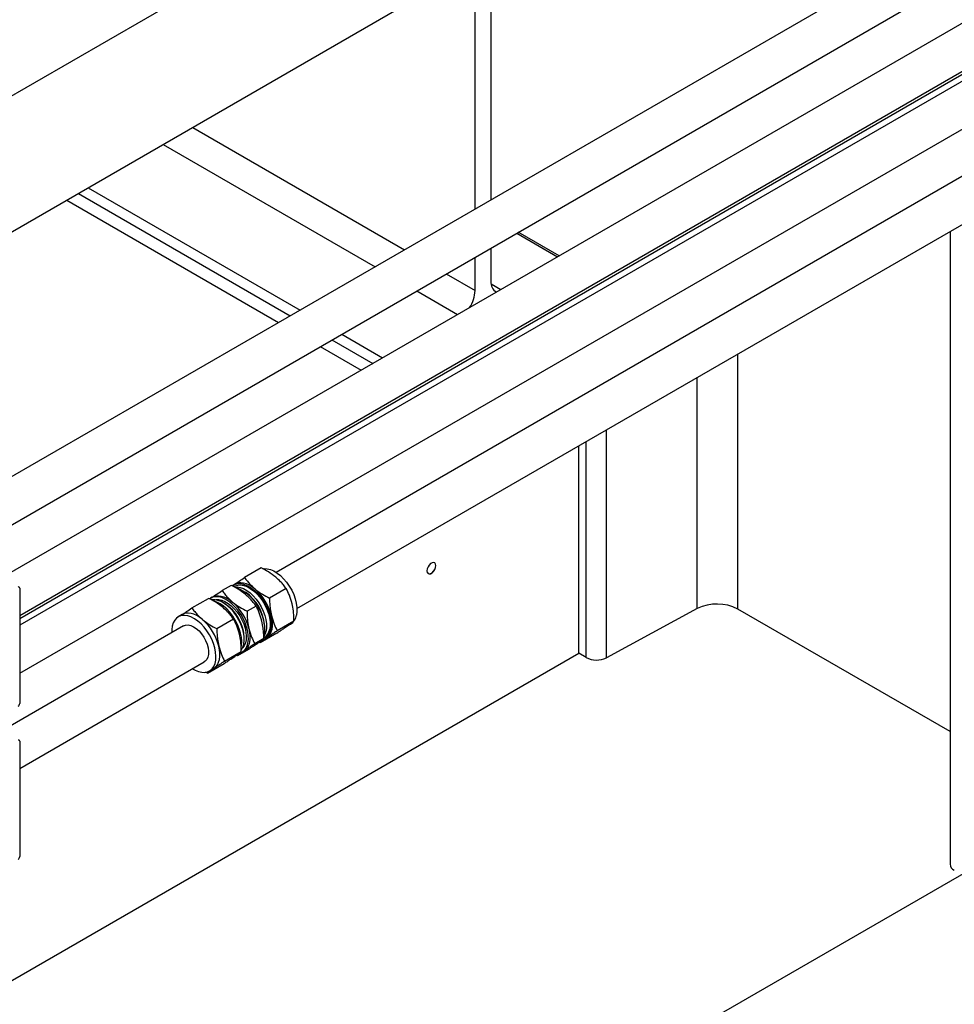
# Model space of a CAD drawing. Header units: millimetres. Extents: x 0 to 25230, y 0 to 17820.
# Tile 86 of 244: x 9828 to 10277, y 11393 to 11866. Entities that reach past the tile are written whole.
import ezdxf

# ---------------------------------------------------------------- set-up
doc = ezdxf.new("R2010")
doc.units = ezdxf.units.MM
doc.linetypes.add('SLD-Sólida', pattern=[0])
doc.layers.add('REFERÊNCIAS', color=9, linetype='SLD-Sólida')

msp = doc.modelspace()

# ---------------------------------------------------------------- linework, layer by layer
at = {"color": 7, "linetype": 'SLD-Sólida', "lineweight": 25, "ltscale": 30}
for p, q in [((10864.34, 12246.48), (9777.69, 11619.17)), ((9797.69, 11607.62), (10874.34, 12229.16)), ((10903.94, 12223.62), (9817.29, 11596.31)), ((9828.3, 11579.58), (10913.94, 12206.3)), ((10864.34, 12172.99), (9828.3, 11574.9)), ((9828.3, 11551.81), (10874.34, 12155.67)), ((10903.94, 12150.13), (9951.39, 11600.24)), ((9961.39, 11582.92), (10913.94, 12132.81)), ((9944.26, 11602.36), (9936.25, 11597.73)), ((9929.78, 11594), (9925.45, 11591.5)), ((9931.28, 11593.58), (9930.91, 11593.37)), ((9931.54, 11594.55), (9930.92, 11594.2)), ((9828.3, 11592.68), (9828.3, 11537.32)), ((9956.23, 11592.45), (9948.22, 11587.83)), ((9910.97, 11583.14), (9918.98, 11587.76)), ((9920.74, 11588.32), (9919.96, 11587.87)), ((9926.51, 11585.37), (9925.98, 11585.68)), ((9941.75, 11584.09), (9937.42, 11581.59)), ((9906.26, 11579.96), (9904.41, 11578.89)), ((9906.91, 11574.56), (9817.29, 11522.82)), ((9922.94, 11573.23), (9930.95, 11577.86)), ((9959.96, 11576.82), (9951.96, 11572.2)), ((9956.6, 11574.38), (9958.3, 11575.36)), ((9951.73, 11571.1), (9943.73, 11566.48)), ((9945.61, 11570.79), (9945.48, 11570.27)), ((9936.08, 11568.19), (9936.08, 11568.8)), ((9945.48, 11568.46), (9941.16, 11565.97)), ((9942.13, 11566.02), (9942.74, 11566.38)), ((9943.73, 11566.48), (9943.12, 11566.81)), ((9945.92, 11568.21), (9946.54, 11568.57)), ((9946.54, 11568.57), (9946.89, 11568.8)), ((9926.68, 11557.61), (9934.68, 11562.23)), ((9932.92, 11560.25), (9932.3, 11560.59)), ((9937.25, 11562.75), (9932.92, 11560.25)), ((9934.96, 11561.89), (9935.74, 11562.34)), ((9936.09, 11562.56), (9935.74, 11562.34)), ((9828.3, 11506.09), (9916.91, 11557.24)), ((9918.45, 11551.89), (9926.45, 11556.51)), ((9931.32, 11559.79), (9931.78, 11560.05)), ((9918.45, 11551.89), (9917.48, 11552.41)), ((9919.41, 11552.91), (9921.26, 11553.98)), ((9921.26, 11553.98), (9921.62, 11554.2)), ((9828.3, 11519.19), (9828.3, 11463.83))]:
    msp.add_line(p, q, dxfattribs=at)
at = {"color": 7, "linetype": 'SLD-Sólida', "lineweight": 25, "ltscale": 30, "flags": 128}
for points in [[(9945.07, 11601.96), (9945.58, 11602.02), (9947.05, 11601.97), (9948.61, 11601.6), (9950.22, 11600.91), (9951.84, 11599.93), (9953.44, 11598.68), (9954.98, 11597.19), (9956.42, 11595.49), (9957.72, 11593.63), (9958.87, 11591.63), (9959.82, 11589.57), (9960.57, 11587.47), (9961.08, 11585.4), (9961.36, 11583.39), (9961.38, 11581.5), (9961.16, 11579.77)], [(9930.29, 11593.76), (9930.66, 11594.03), (9931.86, 11594.61), (9933.2, 11594.88), (9934.67, 11594.83), (9936.23, 11594.45), (9937.84, 11593.77), (9939.47, 11592.79), (9941.07, 11591.54), (9942.6, 11590.05), (9944.04, 11588.35), (9945.35, 11586.48), (9946.49, 11584.49), (9947.45, 11582.42), (9948.19, 11580.33), (9948.71, 11578.25), (9948.98, 11576.25), (9949.01, 11574.35), (9948.79, 11572.63)], [(9931.28, 11593.58), (9931.69, 11593.79), (9932.95, 11594.17), (9934.35, 11594.23), (9935.85, 11593.97), (9937.41, 11593.4), (9938.99, 11592.52), (9940.56, 11591.37), (9942.08, 11589.97), (9943.51, 11588.35), (9944.81, 11586.55), (9945.96, 11584.63), (9946.92, 11582.61), (9947.67, 11580.57), (9948.19, 11578.54), (9948.47, 11576.57), (9948.51, 11574.72), (9948.3, 11573.03)], [(9931.4, 11593.21), (9932.66, 11593.25), (9934.15, 11592.99), (9935.71, 11592.42), (9937.3, 11591.55), (9938.87, 11590.39), (9940.39, 11588.99), (9941.82, 11587.37), (9943.12, 11585.57), (9944.26, 11583.65), (9945.22, 11581.64), (9945.98, 11579.59), (9946.5, 11577.56), (9946.78, 11575.6), (9946.82, 11573.75), (9946.6, 11572.06)], [(9941.29, 11592.23), (9939.92, 11593.26), (9938.53, 11594.09), (9937.15, 11594.71), (9935.8, 11595.09), (9934.51, 11595.25), (9933.3, 11595.17), (9932.19, 11594.87), (9931.54, 11594.55)], [(9937.83, 11566.3), (9938.05, 11568.03), (9938.02, 11569.92), (9937.75, 11571.92), (9937.23, 11574), (9936.49, 11576.1), (9935.53, 11578.16), (9934.39, 11580.15), (9933.08, 11582.02), (9931.64, 11583.72), (9930.11, 11585.21), (9928.51, 11586.46), (9926.88, 11587.44), (9925.27, 11588.13), (9923.71, 11588.5), (9922.24, 11588.55), (9920.9, 11588.29), (9919.7, 11587.71), (9919.5, 11587.56)], [(9920.74, 11588.32), (9921.38, 11588.63), (9922.5, 11588.94), (9923.71, 11589.02), (9925, 11588.86), (9926.35, 11588.47), (9927.73, 11587.86), (9929.12, 11587.03), (9930.49, 11586)], [(9931.94, 11592.91), (9933.05, 11592.62), (9934.66, 11591.93), (9936.28, 11590.95), (9937.88, 11589.7), (9939.42, 11588.21), (9940.86, 11586.51), (9942.17, 11584.64), (9943.31, 11582.65), (9944.27, 11580.59), (9945.01, 11578.49), (9945.53, 11576.41), (9945.8, 11574.41), (9945.83, 11572.52), (9945.61, 11570.79)], [(9934.66, 11563.04), (9934.7, 11563.1), (9935.39, 11564.36), (9935.85, 11565.85), (9936.06, 11567.54), (9936.03, 11569.39), (9935.74, 11571.35), (9935.22, 11573.38), (9934.47, 11575.43), (9933.51, 11577.44), (9932.36, 11579.37), (9931.06, 11581.16), (9929.63, 11582.78), (9928.11, 11584.18), (9926.54, 11585.34), (9924.96, 11586.21), (9923.4, 11586.79), (9921.9, 11587.05), (9920.57, 11587)], [(9934.7, 11564.75), (9934.79, 11565.3), (9934.89, 11567.12), (9934.73, 11569.07), (9934.34, 11571.12), (9933.71, 11573.21), (9932.85, 11575.3), (9931.8, 11577.34), (9930.57, 11579.27), (9929.19, 11581.06), (9927.7, 11582.66), (9926.13, 11584.03), (9924.51, 11585.15), (9922.89, 11585.98), (9921.3, 11586.51), (9921.24, 11586.53)], [(9921.8, 11587.05), (9922.45, 11587.18), (9923.82, 11587.2), (9925.29, 11586.89), (9926.81, 11586.28), (9928.35, 11585.37), (9929.86, 11584.19), (9931.32, 11582.76), (9932.67, 11581.14), (9933.89, 11579.35), (9934.95, 11577.44), (9935.81, 11575.47), (9936.45, 11573.48), (9936.86, 11571.53), (9937.03, 11569.67), (9936.95, 11567.94), (9936.62, 11566.39), (9936.06, 11565.06), (9935.27, 11563.98), (9935.17, 11563.88)], [(9911.32, 11554.01), (9912.49, 11553.33), (9914.1, 11552.65), (9915.65, 11552.28), (9917.12, 11552.22), (9918.47, 11552.49), (9919.67, 11553.07), (9920.68, 11553.95), (9921.49, 11555.11), (9922.07, 11556.53), (9922.41, 11558.16), (9922.51, 11559.97), (9922.36, 11561.93), (9921.96, 11563.98), (9921.33, 11566.07), (9920.48, 11568.16), (9919.43, 11570.19), (9918.2, 11572.13), (9916.82, 11573.91), (9915.33, 11575.52), (9913.76, 11576.89), (9912.14, 11578.01), (9910.52, 11578.84), (9908.93, 11579.37), (9907.41, 11579.59), (9906, 11579.48), (9904.72, 11579.05), (9903.61, 11578.32), (9902.7, 11577.3), (9902, 11576.01), (9901.54, 11574.48), (9901.54, 11574.48)], [(9916.01, 11577.64), (9914.64, 11578.67), (9913.25, 11579.5), (9911.87, 11580.11), (9910.53, 11580.5), (9909.24, 11580.66), (9908.02, 11580.58), (9906.91, 11580.27), (9906.26, 11579.96)], [(9946.89, 11568.8), (9947.76, 11569.55), (9948.47, 11570.51), (9949.02, 11571.66), (9949.41, 11572.98), (9949.61, 11574.45), (9949.64, 11576.04), (9949.48, 11577.72), (9949.14, 11579.47)], [(9901.54, 11574.48), (9901.32, 11572.75), (9901.32, 11571.33)], [(9906.91, 11574.56), (9907.94, 11574.95), (9909.12, 11575.01), (9910.4, 11574.74), (9911.73, 11574.16), (9913.07, 11573.28), (9914.37, 11572.13), (9915.58, 11570.75), (9916.66, 11569.2), (9917.56, 11567.53), (9918.26, 11565.8), (9918.73, 11564.07), (9918.96, 11562.41), (9918.93, 11560.88), (9918.64, 11559.53), (9918.11, 11558.4), (9917.36, 11557.55), (9916.91, 11557.24)], [(9938.34, 11573.23), (9938.68, 11571.48), (9938.83, 11569.8), (9938.81, 11568.21), (9938.61, 11566.75), (9938.22, 11565.43), (9937.67, 11564.28), (9936.96, 11563.32), (9936.09, 11562.56)], [(9921.62, 11554.2), (9922.48, 11554.96), (9923.19, 11555.92), (9923.75, 11557.07), (9924.13, 11558.39), (9924.33, 11559.86), (9924.36, 11561.44), (9924.2, 11563.13), (9923.86, 11564.87)]]:
    msp.add_lwpolyline(points, dxfattribs=at)
at = {"color": 7, "linetype": 'SLD-Sólida', "lineweight": 25, "ltscale": 900}
for centre, radius, start, end in [((9827.83, 11592.76), 0.48, 350.786, 129.2033), ((9924.94, 11573.42), 20.87, 4.1462, 55.8485), ((9925.28, 11573.59), 24.57, 13.8423, 49.3527), ((9915.48, 11567.96), 20.61, 2.3391, 57.6555), ((9914.48, 11567.35), 24.57, 13.8423, 49.3527), ((9954.88, 11580.71), 6.35, 302.5163, 351.4533), ((9900, 11559), 24.57, 13.8423, 49.3527), ((9942.98, 11573.32), 5.85, 281.6137, 353.1995), ((9939.72, 11573.32), 6.99, 325.0381, 349.5969), ((9942.33, 11573.92), 6.03, 302.4433, 351.5264), ((9931.88, 11567.09), 6, 287.8089, 352.4162), ((9826.61, 11537.39), 1.69, 302.6055, 357.3945), ((9827.83, 11519.27), 0.48, 350.786, 129.2033), ((9826.61, 11463.91), 1.69, 302.6055, 357.3945)]:
    msp.add_arc(centre, radius, start, end, dxfattribs=at)
at = {"color": 7, "linetype": 'SLD-Sólida', "lineweight": 25, "ltscale": 30}
for points, knots in [([(9951.19, 11597.95), (9950.05, 11598.82), (9947.91, 11600.43), (9945.42, 11601.75), (9944.26, 11602.36)], [0, 0, 0, 0, 0.535251, 1, 1, 1, 1]), ([(9956.23, 11592.45), (9955.8, 11593.03), (9954.97, 11594.16), (9953.35, 11596.02), (9952, 11597.23), (9951.19, 11597.95)], [0, 0, 0, 0, 0.303074, 0.582113, 1, 1, 1, 1]), ([(9936.71, 11589.59), (9935.57, 11590.46), (9933.44, 11592.08), (9930.94, 11593.39), (9929.78, 11594)], [0, 0, 0, 0, 0.535251, 1, 1, 1, 1]), ([(9931.38, 11594.46), (9932.12, 11594.97), (9933.56, 11595.96), (9935.37, 11597.15), (9936.25, 11597.73)], [0, 0, 0, 0, 0.515158, 1, 1, 1, 1]), ([(9936.25, 11597.73), (9936.68, 11597.15), (9937.51, 11596.03), (9939.13, 11594.16), (9940.48, 11592.96), (9941.29, 11592.23)], [0, 0, 0, 0, 0.303074, 0.582113, 1, 1, 1, 1]), ([(9920.58, 11588.23), (9921.32, 11588.73), (9922.76, 11589.72), (9924.57, 11590.92), (9925.45, 11591.5)], [0, 0, 0, 0, 0.515158, 1, 1, 1, 1]), ([(9925.45, 11591.5), (9925.88, 11590.91), (9926.7, 11589.79), (9928.33, 11587.92), (9929.68, 11586.72), (9930.49, 11586)], [0, 0, 0, 0, 0.303074, 0.582113, 1, 1, 1, 1]), ([(9941.75, 11584.09), (9941.32, 11584.68), (9940.49, 11585.8), (9938.87, 11587.67), (9937.52, 11588.87), (9936.71, 11589.59)], [0, 0, 0, 0, 0.303074, 0.582113, 1, 1, 1, 1]), ([(9941.29, 11592.23), (9942.43, 11591.37), (9944.56, 11589.75), (9947.06, 11588.44), (9948.22, 11587.83)], [0, 0, 0, 0, 0.535251, 1, 1, 1, 1]), ([(9959.04, 11585.18), (9958.65, 11586.57), (9957.91, 11589.15), (9956.76, 11591.4), (9956.23, 11592.45)], [0, 0, 0, 0, 0.535251, 1, 1, 1, 1]), ([(9925.91, 11583.36), (9924.77, 11584.22), (9922.64, 11585.84), (9920.14, 11587.15), (9918.98, 11587.76)], [0, 0, 0, 0, 0.535251, 1, 1, 1, 1]), ([(9930.49, 11586), (9931.63, 11585.13), (9933.76, 11583.51), (9936.26, 11582.2), (9937.42, 11581.59)], [0, 0, 0, 0, 0.535251, 1, 1, 1, 1]), ([(9944.56, 11576.82), (9944.17, 11578.21), (9943.43, 11580.8), (9942.28, 11583.05), (9941.75, 11584.09)], [0, 0, 0, 0, 0.535251, 1, 1, 1, 1]), ([(9948.22, 11587.83), (9948.24, 11586.96), (9948.28, 11585.29), (9948.53, 11582.47), (9948.91, 11580.59), (9949.14, 11579.47)], [0, 0, 0, 0, 0.303074, 0.582113, 1, 1, 1, 1]), ([(9959.96, 11576.82), (9959.94, 11577.69), (9959.9, 11579.36), (9959.65, 11582.18), (9959.27, 11584.06), (9959.04, 11585.18)], [0, 0, 0, 0, 0.303074, 0.582113, 1, 1, 1, 1]), ([(9906.1, 11579.87), (9906.85, 11580.38), (9908.29, 11581.36), (9910.1, 11582.56), (9910.97, 11583.14)], [0, 0, 0, 0, 0.515158, 1, 1, 1, 1]), ([(9910.97, 11583.14), (9911.4, 11582.56), (9912.23, 11581.43), (9913.85, 11579.57), (9915.2, 11578.36), (9916.01, 11577.64)], [0, 0, 0, 0, 0.303074, 0.582113, 1, 1, 1, 1]), ([(9930.95, 11577.86), (9930.52, 11578.44), (9929.69, 11579.56), (9928.07, 11581.43), (9926.72, 11582.63), (9925.91, 11583.36)], [0, 0, 0, 0, 0.303074, 0.582113, 1, 1, 1, 1]), ([(9937.42, 11581.59), (9937.44, 11580.72), (9937.48, 11579.06), (9937.73, 11576.24), (9938.11, 11574.36), (9938.34, 11573.23)], [0, 0, 0, 0, 0.303074, 0.582113, 1, 1, 1, 1]), ([(9949.14, 11579.47), (9949.54, 11578.08), (9950.27, 11575.5), (9951.42, 11573.25), (9951.96, 11572.2)], [0, 0, 0, 0, 0.535251, 1, 1, 1, 1]), ([(9916.01, 11577.64), (9917.15, 11576.77), (9919.28, 11575.16), (9921.78, 11573.84), (9922.94, 11573.23)], [0, 0, 0, 0, 0.535251, 1, 1, 1, 1]), ([(9933.76, 11570.59), (9933.37, 11571.97), (9932.63, 11574.56), (9931.48, 11576.81), (9930.95, 11577.86)], [0, 0, 0, 0, 0.535251, 1, 1, 1, 1]), ([(9945.48, 11568.46), (9945.46, 11569.33), (9945.42, 11571), (9945.17, 11573.82), (9944.79, 11575.7), (9944.56, 11576.82)], [0, 0, 0, 0, 0.303074, 0.582113, 1, 1, 1, 1]), ([(9951.73, 11571.1), (9952.3, 11571.48), (9953.4, 11572.21), (9955.15, 11573.38), (9956.18, 11574.09), (9956.79, 11574.51)], [0, 0, 0, 0, 0.303074, 0.582113, 1, 1, 1, 1]), ([(9956.79, 11574.51), (9957.48, 11575), (9958.77, 11575.91), (9959.59, 11576.53), (9959.96, 11576.82)], [0, 0, 0, 0, 0.535251, 1, 1, 1, 1]), ([(9922.94, 11573.23), (9922.96, 11572.37), (9923.01, 11570.7), (9923.25, 11567.88), (9923.63, 11566), (9923.86, 11564.87)], [0, 0, 0, 0, 0.303074, 0.582113, 1, 1, 1, 1]), ([(9934.68, 11562.23), (9934.66, 11563.1), (9934.62, 11564.76), (9934.37, 11567.59), (9933.99, 11569.46), (9933.76, 11570.59)], [0, 0, 0, 0, 0.303074, 0.582113, 1, 1, 1, 1]), ([(9938.34, 11573.23), (9938.74, 11571.85), (9939.47, 11569.26), (9940.62, 11567.01), (9941.16, 11565.97)], [0, 0, 0, 0, 0.535251, 1, 1, 1, 1]), ([(9951.96, 11572.2), (9951.39, 11571.82), (9950.29, 11571.1), (9948.54, 11569.93), (9947.51, 11569.22), (9946.89, 11568.8)], [0, 0, 0, 0, 0.303074, 0.582113, 1, 1, 1, 1]), ([(9923.86, 11564.87), (9924.26, 11563.49), (9925, 11560.9), (9926.14, 11558.65), (9926.68, 11557.61)], [0, 0, 0, 0, 0.535251, 1, 1, 1, 1]), ([(9941.16, 11565.97), (9940.59, 11565.59), (9939.49, 11564.86), (9937.74, 11563.69), (9936.71, 11562.99), (9936.09, 11562.56)], [0, 0, 0, 0, 0.303074, 0.582113, 1, 1, 1, 1]), ([(9937.25, 11562.75), (9937.82, 11563.12), (9938.92, 11563.85), (9940.67, 11565.02), (9941.7, 11565.73), (9942.32, 11566.15)], [0, 0, 0, 0, 0.303074, 0.582113, 1, 1, 1, 1]), ([(9942.32, 11566.15), (9943.01, 11566.64), (9944.3, 11567.55), (9945.11, 11568.17), (9945.48, 11568.46)], [0, 0, 0, 0, 0.535251, 1, 1, 1, 1]), ([(9946.89, 11568.8), (9946.2, 11568.31), (9944.91, 11567.4), (9944.1, 11566.77), (9943.73, 11566.48)], [0, 0, 0, 0, 0.535251, 1, 1, 1, 1]), ([(9931.51, 11559.92), (9932.21, 11560.4), (9933.5, 11561.31), (9934.31, 11561.94), (9934.68, 11562.23)], [0, 0, 0, 0, 0.535251, 1, 1, 1, 1]), ([(9936.09, 11562.56), (9935.4, 11562.07), (9934.11, 11561.17), (9933.3, 11560.54), (9932.92, 11560.25)], [0, 0, 0, 0, 0.535251, 1, 1, 1, 1]), ([(9926.68, 11557.61), (9926.11, 11557.23), (9925.01, 11556.51), (9923.26, 11555.34), (9922.23, 11554.63), (9921.62, 11554.2)], [0, 0, 0, 0, 0.303074, 0.582113, 1, 1, 1, 1]), ([(9926.45, 11556.51), (9927.02, 11556.89), (9928.12, 11557.61), (9929.87, 11558.78), (9930.9, 11559.49), (9931.51, 11559.92)], [0, 0, 0, 0, 0.303074, 0.582113, 1, 1, 1, 1]), ([(9921.62, 11554.2), (9920.92, 11553.72), (9919.63, 11552.81), (9918.82, 11552.18), (9918.45, 11551.89)], [0, 0, 0, 0, 0.535251, 1, 1, 1, 1])]:
    msp.add_open_spline(points, degree=3, knots=knots, dxfattribs=at)
at = {"layer": 'REFERÊNCIAS', "linetype": 'SLD-Sólida', "lineweight": 25, "ltscale": 30}
for p, q in [((10833.46, 12158.27), (9828.3, 11578.01)), ((10054.51, 11938.53), (10054.51, 11778.97)), ((10006.49, 11934), (9691.83, 11752.35)), ((10046.87, 11774.56), (10046.87, 11934.13)), ((10046.87, 11891.99), (9651.46, 11663.72)), ((9911.36, 11813.76), (10013.07, 11755.05)), ((9897.22, 11805.6), (9998.93, 11746.89)), ((9861.16, 11784.78), (9962.86, 11726.07)), ((9850.91, 11778.86), (9952.61, 11720.15)), ((9856.5, 11782.09), (9958.2, 11723.38)), ((10087.23, 11752.14), (10067.63, 11763.46)), ((10274.89, 11763.9), (10274.89, 11460.19)), ((7696.02, 9963.29), (10807.29, 11759.39)), ((10066.91, 11763.04), (10086.51, 11751.73)), ((10054.51, 11755.88), (10054.51, 11739.94)), ((10046.87, 11735.54), (10046.87, 11751.47)), ((10033.07, 11743.5), (10046.87, 11735.54)), ((10018.93, 11735.34), (10038.52, 11724.03)), ((10054.58, 11738.76), (10059.31, 11736.03)), ((9978.2, 11711.83), (9997.8, 11700.52)), ((9982.86, 11714.52), (10002.46, 11703.21)), ((9972.61, 11708.6), (9992.21, 11697.29)), ((10173.02, 11582.64), (10173.02, 11705.09)), ((10153.55, 11582.83), (10153.55, 11693.85)), ((10109.94, 11559.27), (10109.94, 11668.67)), ((10096.65, 11561.41), (10096.65, 11661)), ((10100.21, 11559.36), (10100.21, 11663.05)), ((10153.55, 11582.83), (10109.94, 11559.27)), ((10274.89, 11523.83), (10173.02, 11582.64)), ((9813.81, 11398.13), (10096.65, 11561.41)), ((10100.21, 11559.36), (10096.65, 11561.41))]:
    msp.add_line(p, q, dxfattribs=at)
at = {"layer": 'REFERÊNCIAS', "linetype": 'SLD-Sólida', "lineweight": 25, "ltscale": 30, "flags": 128}
for points in [[(10028.08, 11603.48), (10027.95, 11604.25), (10027.58, 11604.78), (10027.01, 11605), (10026.31, 11604.89), (10025.57, 11604.47), (10024.87, 11603.77), (10024.3, 11602.89), (10023.93, 11601.93), (10023.8, 11601.01), (10023.93, 11600.24), (10024.3, 11599.71), (10024.87, 11599.49), (10025.57, 11599.6), (10026.31, 11600.03), (10027.01, 11600.73), (10027.58, 11601.61), (10027.95, 11602.56), (10028.08, 11603.48)], [(10023.8, 11601.03), (10023.93, 11600.27), (10024.3, 11599.74), (10024.86, 11599.52), (10025.55, 11599.63), (10026.29, 11600.06), (10026.98, 11600.75), (10027.55, 11601.62), (10027.92, 11602.57), (10028.04, 11603.48)], [(10028.04, 11603.48), (10027.92, 11604.25), (10027.55, 11604.77), (10026.98, 11604.99), (10026.29, 11604.88), (10025.92, 11604.71)]]:
    msp.add_lwpolyline(points, dxfattribs=at)
at = {"layer": 'REFERÊNCIAS', "linetype": 'SLD-Sólida', "lineweight": 25, "ltscale": 900}
for centre, radius, start, end in [((10059.57, 11739.3), 5.11, 172.7226, 241.8916), ((10031.04, 11736.11), 15.84, 326.2376, 357.9124), ((10163.1, 11563.52), 21.54, 62.5838, 116.3192), ((10105.17, 11568.97), 10.81, 242.6952, 296.2079), ((10278.25, 11460.44), 3.37, 184.1927, 247.1275)]:
    msp.add_arc(centre, radius, start, end, dxfattribs=at)

doc.saveas('drawing.dxf')
